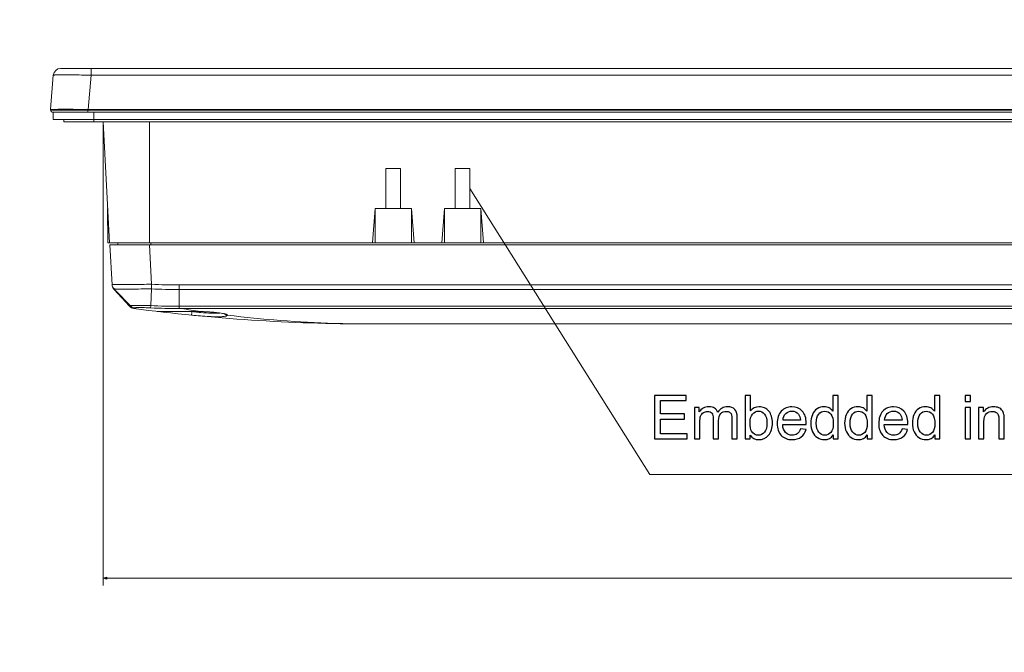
# Model space of a CAD drawing. Header units: centimetres. Extents: x -21 to 21, y -29.7 to 29.7.
# Tile 9 of 75: x -6.9 to -0.2, y -16.7 to -12.4. Entities that reach past the tile are written whole.
import ezdxf

# ---------------------------------------------------------------- set-up
doc = ezdxf.new("R2010")
doc.units = ezdxf.units.CM
doc.header["$MEASUREMENT"] = 0
doc.layers.add('06___PRT_ALL_SURFS', color=7, linetype='Continuous')

msp = doc.modelspace()

# ---------------------------------------------------------------- linework, layer by layer
at = {"layer": '06___PRT_ALL_SURFS', "color": 8, "lineweight": 5}
for points, knots in [([(-21.0058, -29.70447), (-21.0058, -29.70447), (20.9942, -29.70447), (20.9942, -29.70447), (20.9942, -29.70447), (20.9942, 29.69554), (20.9942, 29.69554), (20.9942, 29.69554), (-21.0058, 29.69554), (-21.0058, 29.69554), (-21.0058, 29.69554), (-21.0058, -29.70447), (-21.0058, -29.70447)], [0, 0, 0, 0, 0.25, 0.25, 0.25, 0.5, 0.5, 0.5, 0.75, 0.75, 0.75, 1, 1, 1, 1]), ([(-3.8366, -13.52518), (-3.8366, -13.52518), (-2.6046, -15.48438), (-2.6046, -15.48438), (-2.6046, -15.48438), (2.09296, -15.48438), (2.09296, -15.48438)], [0, 0, 0, 0, 0.5, 0.5, 0.5, 1, 1, 1, 1]), ([(-3.8366, -13.52518), (-3.8366, -13.52518), (-3.83421, -13.52663), (-3.83421, -13.52663), (-3.83421, -13.52663), (-3.83633, -13.52796), (-3.83633, -13.52796), (-3.83633, -13.52796), (-3.8366, -13.52518), (-3.8366, -13.52518)], [0, 0, 0, 0, 0.3333333, 0.3333333, 0.3333333, 0.6666667, 0.6666667, 0.6666667, 1, 1, 1, 1])]:
    msp.add_open_spline(points, degree=3, knots=knots, dxfattribs=at)
at = {"layer": '06___PRT_ALL_SURFS', "lineweight": 5}
for points in [[(-6.63954, -12.70268), (-6.66547, -12.70268), (-6.68709, -12.72249), (-6.68935, -12.74832)], [(-6.63954, -12.70268), (-6.63954, -12.70268), (6.86634, -12.70268), (6.86634, -12.70268)], [(-6.43034, -12.70268), (-6.43034, -12.70268), (-6.43034, -12.74832), (-6.43034, -12.74832)], [(-6.68935, -12.74832), (-6.68935, -12.74832), (-6.70985, -12.98268), (-6.70985, -12.98268)], [(-6.61342, -12.74653), (-6.61342, -12.74653), (-6.61645, -12.74654), (-6.61645, -12.74654)], [(-6.61103, -12.74654), (-6.61103, -12.74654), (-6.61342, -12.74653), (-6.61342, -12.74653)], [(-6.45084, -12.98268), (-6.45084, -12.98268), (-6.43034, -12.74832), (-6.43034, -12.74832)], [(6.65713, -12.74832), (6.65713, -12.74832), (-6.43034, -12.74832), (-6.43034, -12.74832)], [(-6.65462, -12.98268), (-6.65462, -12.98268), (-6.70985, -12.98268), (-6.70985, -12.98268)], [(-6.70761, -12.98767), (-6.70761, -12.98767), (6.9344, -12.98767), (6.9344, -12.98767)], [(-6.7076, -12.98768), (-6.7076, -12.98768), (-6.7076, -12.98268), (-6.7076, -12.98268)], [(-6.7076, -12.98768), (-6.7076, -12.99596), (-6.70089, -13.00268), (-6.6926, -13.00268)], [(-6.69259, -13.00268), (-6.69259, -13.00268), (6.91939, -13.00268), (6.91939, -13.00268)], [(-6.6916, -13.05268), (-6.6916, -13.05268), (-6.6916, -13.00268), (-6.6916, -13.00268)], [(-6.55195, -12.98268), (-6.55195, -12.98268), (6.83573, -12.98268), (6.83573, -12.98268)], [(-6.45259, -12.98268), (-6.45259, -12.98268), (-6.45259, -13.00268), (-6.45259, -13.00268)], [(6.67903, -13.00268), (6.67903, -13.00268), (-6.452, -13.00268), (-6.452, -13.00268)], [(-6.4116, -13.00268), (-6.4116, -13.00268), (-6.4116, -13.06768), (-6.4116, -13.06768)], [(-6.6916, -13.05268), (-6.6916, -13.05268), (6.9184, -13.05268), (6.9184, -13.05268)], [(-6.6166, -13.06768), (-6.6166, -13.06768), (-6.6166, -13.05268), (-6.6166, -13.05268)], [(-6.6166, -13.06768), (-6.6166, -13.06768), (6.8434, -13.06768), (6.8434, -13.06768)], [(-6.30553, -13.89768), (-6.30553, -13.89768), (-6.34902, -13.06768), (-6.34902, -13.06768)], [(-6.03026, -13.06768), (-6.03026, -13.06768), (-6.03026, -13.89768), (-6.03026, -13.89768)], [(-4.4116, -13.66268), (-4.4116, -13.66268), (-4.4116, -13.38768), (-4.4116, -13.38768)], [(-4.4116, -13.38768), (-4.4116, -13.38768), (-4.3116, -13.38768), (-4.3116, -13.38768)], [(-4.3116, -13.38768), (-4.3116, -13.38768), (-4.3116, -13.66268), (-4.3116, -13.66268)], [(-3.9366, -13.66268), (-3.9366, -13.66268), (-3.9366, -13.38768), (-3.9366, -13.38768)], [(-3.9366, -13.38768), (-3.9366, -13.38768), (-3.8366, -13.38768), (-3.8366, -13.38768)], [(-3.8366, -13.38768), (-3.8366, -13.38768), (-3.8366, -13.66268), (-3.8366, -13.66268)], [(-6.31784, -13.66268), (-6.31784, -13.66268), (-6.31579, -13.89768), (-6.31579, -13.89768)], [(-4.50438, -13.89768), (-4.50438, -13.89768), (-4.4866, -13.66268), (-4.4866, -13.66268)], [(-4.4866, -13.66268), (-4.4866, -13.66268), (-4.4866, -13.89768), (-4.4866, -13.89768)], [(-4.4866, -13.66268), (-4.4866, -13.66268), (-4.2366, -13.66268), (-4.2366, -13.66268)], [(-4.2366, -13.66268), (-4.2366, -13.66268), (-4.21882, -13.89768), (-4.21882, -13.89768)], [(-4.2366, -13.66268), (-4.2366, -13.66268), (-4.2366, -13.89768), (-4.2366, -13.89768)], [(-4.02938, -13.89768), (-4.02938, -13.89768), (-4.0116, -13.66268), (-4.0116, -13.66268)], [(-4.0116, -13.66268), (-4.0116, -13.66268), (-4.0116, -13.89768), (-4.0116, -13.89768)], [(-4.0116, -13.66268), (-4.0116, -13.66268), (-3.7616, -13.66268), (-3.7616, -13.66268)], [(-3.74382, -13.89768), (-3.74382, -13.89768), (-3.7616, -13.66268), (-3.7616, -13.66268)], [(-3.7616, -13.66268), (-3.7616, -13.66268), (-3.7616, -13.89768), (-3.7616, -13.89768)], [(-6.31579, -13.89768), (-6.31579, -13.89768), (6.54259, -13.89768), (6.54259, -13.89768)], [(-6.30137, -13.91018), (-6.30137, -13.91018), (-6.28692, -14.18584), (-6.28692, -14.18584)], [(-6.30137, -13.91018), (-6.30137, -13.91018), (6.52816, -13.91018), (6.52816, -13.91018)], [(-6.24764, -13.91018), (-6.24764, -13.91018), (-6.24764, -13.89768), (-6.24764, -13.89768)], [(-6.01755, -14.18095), (-6.01755, -14.18095), (-6.03172, -13.91018), (-6.03172, -13.91018)], [(-6.02264, -13.89768), (-6.02264, -13.89768), (-6.02264, -13.91018), (-6.02264, -13.91018)], [(-6.28718, -14.18096), (-6.28657, -14.19252), (-6.28145, -14.2045), (-6.27344, -14.21286)], [(-6.28692, -14.18584), (-6.28631, -14.19754), (-6.28161, -14.20865), (-6.27364, -14.21723)], [(-6.16822, -14.33141), (-6.16822, -14.33141), (-6.27364, -14.21723), (-6.27364, -14.21723)], [(-6.27344, -14.21286), (-6.27344, -14.21286), (-6.26389, -14.22282), (-6.26389, -14.22282)], [(-6.26389, -14.22282), (-6.26389, -14.22282), (-6.16367, -14.32743), (-6.16367, -14.32743)], [(-6.01772, -14.21287), (-6.01772, -14.21287), (-6.02264, -14.32743), (-6.02264, -14.32743)], [(-6.01772, -14.21286), (-5.95411, -14.21575), (-5.89045, -14.21721), (-5.82677, -14.21723)], [(-6.01755, -14.18095), (-5.954, -14.18403), (-5.89039, -14.18567), (-5.82677, -14.18584)], [(-5.82677, -14.18584), (-5.82677, -14.18584), (6.05356, -14.18585), (6.05356, -14.18585)], [(-5.82676, -14.21723), (-5.82676, -14.21723), (-5.82676, -14.33141), (-5.82676, -14.33141)], [(6.05355, -14.21723), (6.05355, -14.21723), (-5.82676, -14.21723), (-5.82676, -14.21723)], [(-6.16822, -14.33141), (-6.16027, -14.34003), (-6.14954, -14.34558), (-6.1379, -14.3471)], [(-6.16367, -14.32743), (-6.1556, -14.33585), (-6.14376, -14.34156), (-6.13215, -14.34264)], [(-6.13794, -14.34709), (-5.60248, -14.41741), (-5.06299, -14.45268), (-4.52294, -14.45268)], [(-6.02298, -14.34264), (-5.95756, -14.34564), (-5.89207, -14.34712), (-5.82657, -14.34708)], [(-6.02264, -14.32743), (-5.95739, -14.33026), (-5.89207, -14.33159), (-5.82676, -14.33141)], [(-5.82676, -14.33141), (-5.82676, -14.33141), (6.05355, -14.33141), (6.05355, -14.33141)], [(-5.82657, -14.3471), (-5.82657, -14.3471), (-5.81247, -14.34709), (-5.81247, -14.34709)], [(6.03926, -14.34709), (6.03926, -14.34709), (-5.81247, -14.34709), (-5.81247, -14.34709)], [(-5.81246, -14.34709), (-5.76806, -14.3544), (-5.72359, -14.36132), (-5.67907, -14.36788)], [(-5.97423, -14.36744), (-5.97357, -14.36751), (-5.97291, -14.36759), (-5.97226, -14.36766)], [(-5.97226, -14.36766), (-5.97179, -14.3677), (-5.97133, -14.36775), (-5.97087, -14.3678)], [(-5.96028, -14.3667), (-5.96363, -14.36788), (-5.96735, -14.3683), (-5.97088, -14.36788)], [(-5.95894, -14.36653), (-5.95894, -14.36653), (-5.94307, -14.36657), (-5.94307, -14.36657)], [(-5.94307, -14.36657), (-5.94307, -14.36657), (-5.92874, -14.3666), (-5.92874, -14.3666)], [(-5.74043, -14.36849), (-5.74043, -14.36849), (-5.75609, -14.36675), (-5.75609, -14.36675)], [(-5.68013, -14.37452), (-5.68013, -14.37452), (-5.68392, -14.37418), (-5.68392, -14.37418)], [(-5.67978, -14.36804), (-5.67978, -14.36804), (-5.67979, -14.36803), (-5.67979, -14.36803)], [(-5.67906, -14.36788), (-5.67906, -14.36788), (-5.67978, -14.36804), (-5.67978, -14.36804)], [(-5.65442, -14.36876), (-5.66263, -14.36842), (-5.67085, -14.36812), (-5.67906, -14.36788)], [(-5.64073, -14.3694), (-5.64529, -14.36917), (-5.64986, -14.36896), (-5.65442, -14.36876)], [(-5.58967, -14.37293), (-5.59228, -14.3727), (-5.5949, -14.37247), (-5.59752, -14.37225)], [(-5.55149, -14.37825), (-5.55055, -14.37817), (-5.54961, -14.37807), (-5.54867, -14.37798)], [(4.74973, -14.45268), (4.74973, -14.45268), (-4.52294, -14.45268), (-4.52294, -14.45268)]]:
    msp.add_open_spline(points, degree=3, dxfattribs=at)
for points, knots in [([(-6.61645, -12.74654), (-6.62677, -12.74654), (-6.6371, -12.74656), (-6.64741, -12.74667), (-6.65159, -12.74671), (-6.65577, -12.74676), (-6.65997, -12.74682), (-6.66345, -12.74686), (-6.66695, -12.74692), (-6.67039, -12.74702), (-6.67311, -12.7471), (-6.67578, -12.74721), (-6.67861, -12.74727), (-6.68064, -12.74732), (-6.68276, -12.74734), (-6.68453, -12.74758), (-6.68561, -12.74773), (-6.68656, -12.74796), (-6.68812, -12.74794), (-6.68868, -12.74793), (-6.68931, -12.74789), (-6.68935, -12.74832)], [0, 0, 0, 0, 0.1428571, 0.1428571, 0.1428571, 0.2857143, 0.2857143, 0.2857143, 0.4285714, 0.4285714, 0.4285714, 0.5714286, 0.5714286, 0.5714286, 0.7142857, 0.7142857, 0.7142857, 0.8571429, 0.8571429, 0.8571429, 1, 1, 1, 1]), ([(-6.43034, -12.74832), (-6.44689, -12.74806), (-6.46345, -12.74781), (-6.48, -12.74758), (-6.52368, -12.74697), (-6.56735, -12.74651), (-6.61103, -12.74654)], [0, 0, 0, 0, 0.5, 0.5, 0.5, 1, 1, 1, 1]), ([(-6.60968, -12.98233), (-6.61385, -12.98227), (-6.61803, -12.98222), (-6.62221, -12.98218), (-6.63334, -12.98209), (-6.64448, -12.98209), (-6.6556, -12.9825)], [0, 0, 0, 0, 0.5, 0.5, 0.5, 1, 1, 1, 1]), ([(-6.55248, -12.9825), (-6.5575, -12.98238), (-6.56252, -12.98228), (-6.56754, -12.98221), (-6.58159, -12.98203), (-6.59563, -12.98205), (-6.60968, -12.98233)], [0, 0, 0, 0, 0.5, 0.5, 0.5, 1, 1, 1, 1]), ([(-6.28717, -14.18096), (-6.28716, -14.18118), (-6.28686, -14.18119), (-6.28658, -14.18121), (-6.28583, -14.18127), (-6.28536, -14.18137), (-6.28484, -14.18145), (-6.28396, -14.18157), (-6.28294, -14.18162), (-6.28194, -14.18167), (-6.28057, -14.18173), (-6.27926, -14.18181), (-6.27792, -14.18187)], [0, 0, 0, 0, 0.25, 0.25, 0.25, 0.5, 0.5, 0.5, 0.75, 0.75, 0.75, 1, 1, 1, 1]), ([(-6.27792, -14.18187), (-6.27413, -14.18202), (-6.27034, -14.18212), (-6.26655, -14.18219), (-6.24706, -14.1826), (-6.22756, -14.18262), (-6.20807, -14.18262)], [0, 0, 0, 0, 0.5, 0.5, 0.5, 1, 1, 1, 1]), ([(-6.27364, -14.21723), (-6.27354, -14.21723), (-6.27355, -14.21708), (-6.27354, -14.21695), (-6.27354, -14.2166), (-6.27351, -14.21637), (-6.27348, -14.21613), (-6.27337, -14.21518), (-6.27343, -14.21395), (-6.27344, -14.21286)], [0, 0, 0, 0, 0.3333333, 0.3333333, 0.3333333, 0.6666667, 0.6666667, 0.6666667, 1, 1, 1, 1]), ([(-6.27345, -14.21287), (-6.27319, -14.21325), (-6.27259, -14.21312), (-6.27207, -14.21309), (-6.27147, -14.21305), (-6.27098, -14.21314), (-6.27047, -14.21319), (-6.26976, -14.21327), (-6.26901, -14.21327), (-6.26826, -14.21329), (-6.26617, -14.21332), (-6.26413, -14.2134), (-6.26207, -14.21344), (-6.25924, -14.21351), (-6.25639, -14.21354), (-6.25354, -14.21356), (-6.24994, -14.21359), (-6.24635, -14.21362), (-6.24275, -14.21365), (-6.23842, -14.21368), (-6.23409, -14.21371), (-6.22976, -14.21373), (-6.2191, -14.21378), (-6.20844, -14.21381), (-6.19778, -14.21381)], [0, 0, 0, 0, 0.125, 0.125, 0.125, 0.25, 0.25, 0.25, 0.375, 0.375, 0.375, 0.5, 0.5, 0.5, 0.625, 0.625, 0.625, 0.75, 0.75, 0.75, 0.875, 0.875, 0.875, 1, 1, 1, 1]), ([(-6.20807, -14.18262), (-6.20631, -14.18262), (-6.20456, -14.18262), (-6.20281, -14.18262), (-6.19728, -14.18262), (-6.19174, -14.1826), (-6.18622, -14.18259)], [0, 0, 0, 0, 0.5, 0.5, 0.5, 1, 1, 1, 1]), ([(-6.19778, -14.21381), (-6.1849, -14.21381), (-6.17202, -14.21378), (-6.15914, -14.21373), (-6.112, -14.21356), (-6.06486, -14.21326), (-6.01772, -14.21287)], [0, 0, 0, 0, 0.5, 0.5, 0.5, 1, 1, 1, 1]), ([(-6.18622, -14.18259), (-6.17362, -14.18255), (-6.16103, -14.18249), (-6.14844, -14.1824), (-6.10481, -14.18211), (-6.06117, -14.18158), (-6.01754, -14.18095)], [0, 0, 0, 0, 0.5, 0.5, 0.5, 1, 1, 1, 1]), ([(-6.01772, -14.21286), (-6.01744, -14.21056), (-6.01725, -14.20826), (-6.01711, -14.20594), (-6.01657, -14.19762), (-6.01656, -14.18922), (-6.01755, -14.18095)], [0, 0, 0, 0, 0.5, 0.5, 0.5, 1, 1, 1, 1]), ([(-5.82677, -14.18584), (-5.82677, -14.1887), (-5.82677, -14.19157), (-5.82678, -14.19444), (-5.82678, -14.20204), (-5.82678, -14.20964), (-5.82677, -14.21723)], [0, 0, 0, 0, 0.5, 0.5, 0.5, 1, 1, 1, 1]), ([(-6.16367, -14.32743), (-6.16399, -14.32806), (-6.16432, -14.32867), (-6.16476, -14.32927), (-6.16561, -14.33041), (-6.16687, -14.33156), (-6.16822, -14.33141)], [0, 0, 0, 0, 0.5, 0.5, 0.5, 1, 1, 1, 1]), ([(-6.02264, -14.32743), (-6.03171, -14.32712), (-6.04078, -14.32686), (-6.04986, -14.32667), (-6.05856, -14.32647), (-6.06726, -14.32633), (-6.07596, -14.32624), (-6.08396, -14.32615), (-6.09196, -14.3261), (-6.09996, -14.32605), (-6.10702, -14.32599), (-6.11408, -14.32594), (-6.12114, -14.3259), (-6.12699, -14.32587), (-6.13284, -14.32585), (-6.1387, -14.32591), (-6.14311, -14.32595), (-6.14752, -14.32603), (-6.15191, -14.32621), (-6.15352, -14.32628), (-6.15513, -14.32636), (-6.15676, -14.32644), (-6.15797, -14.32651), (-6.15919, -14.32658), (-6.16036, -14.32672), (-6.16111, -14.32681), (-6.16184, -14.32693), (-6.16268, -14.32704), (-6.16306, -14.32709), (-6.16346, -14.32714), (-6.16367, -14.32743)], [0, 0, 0, 0, 0.1, 0.1, 0.1, 0.2, 0.2, 0.2, 0.3, 0.3, 0.3, 0.4, 0.4, 0.4, 0.5, 0.5, 0.5, 0.6, 0.6, 0.6, 0.7, 0.7, 0.7, 0.8, 0.8, 0.8, 0.9, 0.9, 0.9, 1, 1, 1, 1]), ([(-6.13788, -14.34708), (-6.13738, -14.34709), (-6.13687, -14.34699), (-6.1364, -14.34683), (-6.13452, -14.34616), (-6.13319, -14.34434), (-6.13215, -14.34264)], [0, 0, 0, 0, 0.5, 0.5, 0.5, 1, 1, 1, 1]), ([(-6.13214, -14.34264), (-6.13207, -14.34238), (-6.13175, -14.34227), (-6.13145, -14.34218), (-6.13081, -14.34199), (-6.13027, -14.34188), (-6.1297, -14.34179), (-6.12882, -14.34165), (-6.12786, -14.34155), (-6.12693, -14.34146), (-6.12566, -14.34135), (-6.12442, -14.34127), (-6.12318, -14.3412), (-6.11978, -14.34101), (-6.11636, -14.34092), (-6.11294, -14.34086), (-6.10841, -14.34078), (-6.10389, -14.34075), (-6.09937, -14.34075), (-6.09387, -14.34075), (-6.08838, -14.34079), (-6.08288, -14.34086), (-6.07664, -14.34094), (-6.0704, -14.34105), (-6.06416, -14.3412), (-6.05043, -14.34152), (-6.0367, -14.34199), (-6.02298, -14.34264)], [0, 0, 0, 0, 0.1111111, 0.1111111, 0.1111111, 0.2222222, 0.2222222, 0.2222222, 0.3333333, 0.3333333, 0.3333333, 0.4444444, 0.4444444, 0.4444444, 0.5555556, 0.5555556, 0.5555556, 0.6666667, 0.6666667, 0.6666667, 0.7777778, 0.7777778, 0.7777778, 0.8888889, 0.8888889, 0.8888889, 1, 1, 1, 1]), ([(-6.02264, -14.32743), (-6.02277, -14.33091), (-6.02282, -14.33439), (-6.02298, -14.33788), (-6.02305, -14.33947), (-6.02314, -14.34106), (-6.02298, -14.34264)], [0, 0, 0, 0, 0.5, 0.5, 0.5, 1, 1, 1, 1]), ([(-5.82657, -14.3471), (-5.82662, -14.34648), (-5.82663, -14.34585), (-5.82665, -14.34523), (-5.82675, -14.34062), (-5.82677, -14.33601), (-5.82674, -14.33141)], [0, 0, 0, 0, 0.5, 0.5, 0.5, 1, 1, 1, 1]), ([(-5.97699, -14.36703), (-5.97717, -14.36699), (-5.97729, -14.36698), (-5.97754, -14.36689), (-5.97761, -14.36686), (-5.9777, -14.36682), (-5.97767, -14.36677)], [0, 0, 0, 0, 0.5, 0.5, 0.5, 1, 1, 1, 1]), ([(-5.97767, -14.36677), (-5.97757, -14.36652), (-5.97721, -14.36657), (-5.97689, -14.3666), (-5.97602, -14.36667), (-5.9754, -14.36655), (-5.97473, -14.36649), (-5.97364, -14.36639), (-5.97241, -14.36642), (-5.97121, -14.36643), (-5.96956, -14.36644), (-5.96797, -14.36641), (-5.96636, -14.36641)], [0, 0, 0, 0, 0.25, 0.25, 0.25, 0.5, 0.5, 0.5, 0.75, 0.75, 0.75, 1, 1, 1, 1]), ([(-5.97423, -14.36744), (-5.97452, -14.3674), (-5.97482, -14.36736), (-5.97512, -14.36732), (-5.97574, -14.36724), (-5.97637, -14.36716), (-5.97699, -14.36703)], [0, 0, 0, 0, 0.5, 0.5, 0.5, 1, 1, 1, 1]), ([(-5.96636, -14.36641), (-5.96458, -14.36641), (-5.96281, -14.36641), (-5.96103, -14.36641), (-5.95377, -14.36642), (-5.9465, -14.36645), (-5.93924, -14.36648)], [0, 0, 0, 0, 0.5, 0.5, 0.5, 1, 1, 1, 1]), ([(-5.93924, -14.36648), (-5.9227, -14.36654), (-5.90616, -14.36655), (-5.88962, -14.36653), (-5.81943, -14.36646), (-5.74922, -14.36586), (-5.67906, -14.36788)], [0, 0, 0, 0, 0.5, 0.5, 0.5, 1, 1, 1, 1]), ([(-5.92874, -14.3666), (-5.92874, -14.3666), (-5.9204, -14.36661), (-5.9204, -14.36661), (-5.9204, -14.36661), (-5.91125, -14.36662), (-5.91125, -14.36662), (-5.91125, -14.36662), (-5.9013, -14.36662), (-5.9013, -14.36662), (-5.9013, -14.36662), (-5.89055, -14.36662), (-5.89055, -14.36662), (-5.89055, -14.36662), (-5.87899, -14.3666), (-5.87899, -14.3666), (-5.87899, -14.3666), (-5.85353, -14.36656), (-5.85353, -14.36656)], [0, 0, 0, 0, 0.1666667, 0.1666667, 0.1666667, 0.3333333, 0.3333333, 0.3333333, 0.5, 0.5, 0.5, 0.6666667, 0.6666667, 0.6666667, 0.8333333, 0.8333333, 0.8333333, 1, 1, 1, 1]), ([(-5.85353, -14.36656), (-5.85353, -14.36656), (-5.83968, -14.36654), (-5.83968, -14.36654), (-5.83968, -14.36654), (-5.82512, -14.36653), (-5.82512, -14.36653), (-5.82512, -14.36653), (-5.80991, -14.36653), (-5.80991, -14.36653), (-5.80991, -14.36653), (-5.7941, -14.36655), (-5.7941, -14.36655), (-5.7941, -14.36655), (-5.77775, -14.3666), (-5.77775, -14.3666), (-5.77775, -14.3666), (-5.76093, -14.36669), (-5.76093, -14.36669), (-5.76093, -14.36669), (-5.74373, -14.36684), (-5.74373, -14.36684), (-5.74373, -14.36684), (-5.72622, -14.36705), (-5.72622, -14.36705), (-5.72622, -14.36705), (-5.70851, -14.36735), (-5.70851, -14.36735)], [0, 0, 0, 0, 0.1111111, 0.1111111, 0.1111111, 0.2222222, 0.2222222, 0.2222222, 0.3333333, 0.3333333, 0.3333333, 0.4444444, 0.4444444, 0.4444444, 0.5555556, 0.5555556, 0.5555556, 0.6666667, 0.6666667, 0.6666667, 0.7777778, 0.7777778, 0.7777778, 0.8888889, 0.8888889, 0.8888889, 1, 1, 1, 1]), ([(-5.74334, -14.3925), (-5.74316, -14.39251), (-5.74318, -14.39223), (-5.74318, -14.39199), (-5.74318, -14.39133), (-5.74304, -14.39097), (-5.74293, -14.39055), (-5.74278, -14.3899), (-5.74271, -14.38909), (-5.74262, -14.38832), (-5.74252, -14.38736), (-5.74239, -14.38645), (-5.74228, -14.38553), (-5.74196, -14.3831), (-5.74169, -14.3806), (-5.74143, -14.37812), (-5.74109, -14.3749), (-5.74075, -14.3717), (-5.74043, -14.36849)], [0, 0, 0, 0, 0.1666667, 0.1666667, 0.1666667, 0.3333333, 0.3333333, 0.3333333, 0.5, 0.5, 0.5, 0.6666667, 0.6666667, 0.6666667, 0.8333333, 0.8333333, 0.8333333, 1, 1, 1, 1]), ([(-5.53126, -14.40237), (-5.5444, -14.40338), (-5.55759, -14.40362), (-5.57077, -14.40357), (-5.58769, -14.4035), (-5.60459, -14.40294), (-5.62148, -14.4021), (-5.66217, -14.4001), (-5.70279, -14.3965), (-5.74334, -14.3925)], [0, 0, 0, 0, 0.3333333, 0.3333333, 0.3333333, 0.6666667, 0.6666667, 0.6666667, 1, 1, 1, 1]), ([(-5.68392, -14.37418), (-5.68857, -14.37377), (-5.69322, -14.37333), (-5.69786, -14.37289), (-5.71206, -14.37153), (-5.72625, -14.37005), (-5.74043, -14.36848)], [0, 0, 0, 0, 0.5, 0.5, 0.5, 1, 1, 1, 1]), ([(-5.70851, -14.36735), (-5.70851, -14.36735), (-5.69071, -14.36774), (-5.69071, -14.36774), (-5.69071, -14.36774), (-5.67978, -14.36804), (-5.67978, -14.36804)], [0, 0, 0, 0, 0.5, 0.5, 0.5, 1, 1, 1, 1]), ([(-5.55149, -14.37825), (-5.56965, -14.37988), (-5.58794, -14.37976), (-5.60618, -14.37916), (-5.63089, -14.37835), (-5.65553, -14.37667), (-5.68013, -14.37452)], [0, 0, 0, 0, 0.5, 0.5, 0.5, 1, 1, 1, 1]), ([(-5.67979, -14.36804), (-5.67979, -14.36804), (-5.67607, -14.36815), (-5.67607, -14.36815), (-5.67607, -14.36815), (-5.64661, -14.36931), (-5.64661, -14.36931), (-5.64661, -14.36931), (-5.61936, -14.37086), (-5.61936, -14.37086), (-5.61936, -14.37086), (-5.59478, -14.37272), (-5.59478, -14.37272), (-5.59478, -14.37272), (-5.57313, -14.37481), (-5.57313, -14.37481), (-5.57313, -14.37481), (-5.55461, -14.37706), (-5.55461, -14.37706), (-5.55461, -14.37706), (-5.53935, -14.37937), (-5.53935, -14.37937), (-5.53935, -14.37937), (-5.52745, -14.38164), (-5.52745, -14.38164), (-5.52745, -14.38164), (-5.51899, -14.38372), (-5.51899, -14.38372), (-5.51899, -14.38372), (-5.51419, -14.3853), (-5.51419, -14.3853), (-5.51419, -14.3853), (-5.51373, -14.3855), (-5.51373, -14.3855)], [0, 0, 0, 0, 0.0909091, 0.0909091, 0.0909091, 0.1818182, 0.1818182, 0.1818182, 0.2727273, 0.2727273, 0.2727273, 0.3636364, 0.3636364, 0.3636364, 0.4545455, 0.4545455, 0.4545455, 0.5454545, 0.5454545, 0.5454545, 0.6363636, 0.6363636, 0.6363636, 0.7272727, 0.7272727, 0.7272727, 0.8181818, 0.8181818, 0.8181818, 0.9090909, 0.9090909, 0.9090909, 1, 1, 1, 1]), ([(-5.64073, -14.3694), (-5.63695, -14.36959), (-5.63318, -14.36979), (-5.62941, -14.37001), (-5.61877, -14.37063), (-5.60814, -14.37137), (-5.59752, -14.37225)], [0, 0, 0, 0, 0.5, 0.5, 0.5, 1, 1, 1, 1]), ([(-5.58967, -14.37293), (-5.58402, -14.37344), (-5.57838, -14.374), (-5.57275, -14.37459), (-5.55864, -14.37608), (-5.54455, -14.37779), (-5.5306, -14.38033)], [0, 0, 0, 0, 0.5, 0.5, 0.5, 1, 1, 1, 1]), ([(-5.49734, -14.39292), (-5.49738, -14.39417), (-5.49847, -14.39516), (-5.49959, -14.39593), (-5.50166, -14.39736), (-5.50383, -14.39802), (-5.50605, -14.39859), (-5.51413, -14.40069), (-5.52279, -14.40172), (-5.53126, -14.40237)], [0, 0, 0, 0, 0.3333333, 0.3333333, 0.3333333, 0.6666667, 0.6666667, 0.6666667, 1, 1, 1, 1]), ([(-5.5306, -14.38033), (-5.52252, -14.3818), (-5.51438, -14.38342), (-5.50672, -14.38634), (-5.50455, -14.38717), (-5.50241, -14.3881), (-5.50044, -14.38943), (-5.49922, -14.39025), (-5.49807, -14.39123), (-5.49737, -14.3925)], [0, 0, 0, 0, 0.3333333, 0.3333333, 0.3333333, 0.6666667, 0.6666667, 0.6666667, 1, 1, 1, 1]), ([(-5.49737, -14.3925), (-5.50178, -14.3925), (-5.50627, -14.39131), (-5.51012, -14.38904), (-5.51367, -14.38696), (-5.51667, -14.38397), (-5.51878, -14.38051)], [0, 0, 0, 0, 0.5, 0.5, 0.5, 1, 1, 1, 1]), ([(-4.52294, -14.45268), (-4.60423, -14.45268), (-4.68552, -14.45142), (-4.76679, -14.44892), (-5.01097, -14.44138), (-5.25497, -14.42251), (-5.49737, -14.3925)], [0, 0, 0, 0, 0.5, 0.5, 0.5, 1, 1, 1, 1]), ([(-5.49734, -14.39292), (-5.49733, -14.39285), (-5.49734, -14.39278), (-5.49735, -14.39271), (-5.49736, -14.39264), (-5.49737, -14.39257), (-5.49737, -14.3925)], [0, 0, 0, 0, 0.5, 0.5, 0.5, 1, 1, 1, 1])]:
    msp.add_open_spline(points, degree=3, knots=knots, dxfattribs=at)
at = {"layer": '06___PRT_ALL_SURFS', "color": 8, "lineweight": 0}
for points in [[(-6.34902, -13.06768), (-6.34902, -13.06768), (-6.34902, -16.24444), (-6.34902, -16.24444)], [(-6.34902, -16.19523), (-6.34902, -16.19523), (6.57582, -16.19523), (6.57582, -16.19523)]]:
    msp.add_open_spline(points, degree=3, dxfattribs=at)
at = {"layer": '06___PRT_ALL_SURFS', "color": 8}
for points, knots in [([(-3.8366, -13.52518), (-3.8366, -13.52518), (-3.83421, -13.52663), (-3.83421, -13.52663), (-3.83421, -13.52663), (-3.83633, -13.52796), (-3.83633, -13.52796), (-3.83633, -13.52796), (-3.8366, -13.52518), (-3.8366, -13.52518), (-3.8366, -13.52518), (-3.8366, -13.52518), (-3.8366, -13.52518)], [0, 0, 0, 0, 0.25, 0.25, 0.25, 0.5, 0.5, 0.5, 0.75, 0.75, 0.75, 1, 1, 1, 1]), ([(-2.57168, -15.24089), (-2.57168, -15.24089), (-2.57168, -14.94256), (-2.57168, -14.94256), (-2.57168, -14.94256), (-2.35626, -14.94256), (-2.35626, -14.94256), (-2.35626, -14.94256), (-2.35626, -14.97756), (-2.35626, -14.97756), (-2.35626, -14.97756), (-2.5321, -14.97756), (-2.5321, -14.97756), (-2.5321, -14.97756), (-2.5321, -15.06922), (-2.5321, -15.06922), (-2.5321, -15.06922), (-2.36751, -15.06922), (-2.36751, -15.06922), (-2.36751, -15.06922), (-2.36751, -15.10422), (-2.36751, -15.10422), (-2.36751, -15.10422), (-2.5321, -15.10422), (-2.5321, -15.10422), (-2.5321, -15.10422), (-2.5321, -15.20589), (-2.5321, -15.20589), (-2.5321, -15.20589), (-2.34918, -15.20589), (-2.34918, -15.20589), (-2.34918, -15.20589), (-2.34918, -15.24089), (-2.34918, -15.24089), (-2.34918, -15.24089), (-2.57168, -15.24089), (-2.57168, -15.24089)], [0, 0, 0, 0, 0.0833333, 0.0833333, 0.0833333, 0.1666667, 0.1666667, 0.1666667, 0.25, 0.25, 0.25, 0.3333333, 0.3333333, 0.3333333, 0.4166667, 0.4166667, 0.4166667, 0.5, 0.5, 0.5, 0.5833333, 0.5833333, 0.5833333, 0.6666667, 0.6666667, 0.6666667, 0.75, 0.75, 0.75, 0.8333333, 0.8333333, 0.8333333, 0.9166667, 0.9166667, 0.9166667, 1, 1, 1, 1]), ([(-1.91835, -15.24089), (-1.91835, -15.24089), (-1.95251, -15.24089), (-1.95251, -15.24089), (-1.95251, -15.24089), (-1.95251, -14.94256), (-1.95251, -14.94256), (-1.95251, -14.94256), (-1.91585, -14.94256), (-1.91585, -14.94256), (-1.91585, -14.94256), (-1.91585, -15.04901), (-1.91585, -15.04901), (-1.90036, -15.02971), (-1.88064, -15.02006), (-1.85661, -15.02006), (-1.84335, -15.02006), (-1.83071, -15.02269), (-1.81883, -15.02804), (-1.80696, -15.03339), (-1.79723, -15.04096), (-1.78953, -15.05061), (-1.78189, -15.06033), (-1.77585, -15.072), (-1.77154, -15.08568), (-1.76716, -15.09929), (-1.76501, -15.11394), (-1.76501, -15.1295), (-1.76501, -15.16644), (-1.77418, -15.19506), (-1.79244, -15.2152), (-1.81078, -15.2354), (-1.83272, -15.24547), (-1.85835, -15.24547), (-1.88383, -15.24547), (-1.90383, -15.23485), (-1.91835, -15.21367), (-1.91835, -15.21367), (-1.91835, -15.24089), (-1.91835, -15.24089)], [0, 0, 0, 0, 0.0769231, 0.0769231, 0.0769231, 0.1538462, 0.1538462, 0.1538462, 0.2307692, 0.2307692, 0.2307692, 0.3076923, 0.3076923, 0.3076923, 0.3846154, 0.3846154, 0.3846154, 0.4615385, 0.4615385, 0.4615385, 0.5384615, 0.5384615, 0.5384615, 0.6153846, 0.6153846, 0.6153846, 0.6923077, 0.6923077, 0.6923077, 0.7692308, 0.7692308, 0.7692308, 0.8461538, 0.8461538, 0.8461538, 0.9230769, 0.9230769, 0.9230769, 1, 1, 1, 1]), ([(-1.34904, -15.24089), (-1.34904, -15.24089), (-1.34904, -15.21346), (-1.34904, -15.21346), (-1.36272, -15.23478), (-1.38286, -15.24547), (-1.40946, -15.24547), (-1.42668, -15.24547), (-1.44251, -15.24075), (-1.45689, -15.23124), (-1.47133, -15.22179), (-1.48251, -15.20853), (-1.4905, -15.19158), (-1.49841, -15.17457), (-1.50237, -15.15506), (-1.50237, -15.13297), (-1.50237, -15.11144), (-1.49876, -15.09193), (-1.49161, -15.07436), (-1.48439, -15.05686), (-1.47362, -15.04339), (-1.45925, -15.03408), (-1.44494, -15.02471), (-1.42883, -15.02006), (-1.41112, -15.02006), (-1.39807, -15.02006), (-1.38647, -15.02283), (-1.37633, -15.02832), (-1.36619, -15.03381), (-1.35793, -15.04103), (-1.35154, -15.04985), (-1.35154, -15.04985), (-1.35154, -14.94256), (-1.35154, -14.94256), (-1.35154, -14.94256), (-1.31487, -14.94256), (-1.31487, -14.94256), (-1.31487, -14.94256), (-1.31487, -15.24089), (-1.31487, -15.24089), (-1.31487, -15.24089), (-1.34904, -15.24089), (-1.34904, -15.24089)], [0, 0, 0, 0, 0.0714286, 0.0714286, 0.0714286, 0.1428571, 0.1428571, 0.1428571, 0.2142857, 0.2142857, 0.2142857, 0.2857143, 0.2857143, 0.2857143, 0.3571429, 0.3571429, 0.3571429, 0.4285714, 0.4285714, 0.4285714, 0.5, 0.5, 0.5, 0.5714286, 0.5714286, 0.5714286, 0.6428571, 0.6428571, 0.6428571, 0.7142857, 0.7142857, 0.7142857, 0.7857143, 0.7857143, 0.7857143, 0.8571429, 0.8571429, 0.8571429, 0.9285714, 0.9285714, 0.9285714, 1, 1, 1, 1]), ([(-1.1173, -15.24089), (-1.1173, -15.24089), (-1.1173, -15.21346), (-1.1173, -15.21346), (-1.13098, -15.23478), (-1.15112, -15.24547), (-1.17772, -15.24547), (-1.19494, -15.24547), (-1.21077, -15.24075), (-1.22515, -15.23124), (-1.2396, -15.22179), (-1.25078, -15.20853), (-1.25876, -15.19158), (-1.26668, -15.17457), (-1.27064, -15.15506), (-1.27064, -15.13297), (-1.27064, -15.11144), (-1.26703, -15.09193), (-1.25987, -15.07436), (-1.25265, -15.05686), (-1.24189, -15.04339), (-1.22751, -15.03408), (-1.21321, -15.02471), (-1.1971, -15.02006), (-1.17939, -15.02006), (-1.16633, -15.02006), (-1.15473, -15.02283), (-1.1446, -15.02832), (-1.13446, -15.03381), (-1.12619, -15.04103), (-1.1198, -15.04985), (-1.1198, -15.04985), (-1.1198, -14.94256), (-1.1198, -14.94256), (-1.1198, -14.94256), (-1.08314, -14.94256), (-1.08314, -14.94256), (-1.08314, -14.94256), (-1.08314, -15.24089), (-1.08314, -15.24089), (-1.08314, -15.24089), (-1.1173, -15.24089), (-1.1173, -15.24089)], [0, 0, 0, 0, 0.0714286, 0.0714286, 0.0714286, 0.1428571, 0.1428571, 0.1428571, 0.2142857, 0.2142857, 0.2142857, 0.2857143, 0.2857143, 0.2857143, 0.3571429, 0.3571429, 0.3571429, 0.4285714, 0.4285714, 0.4285714, 0.5, 0.5, 0.5, 0.5714286, 0.5714286, 0.5714286, 0.6428571, 0.6428571, 0.6428571, 0.7142857, 0.7142857, 0.7142857, 0.7857143, 0.7857143, 0.7857143, 0.8571429, 0.8571429, 0.8571429, 0.9285714, 0.9285714, 0.9285714, 1, 1, 1, 1]), ([(-0.65383, -15.24089), (-0.65383, -15.24089), (-0.65383, -15.21346), (-0.65383, -15.21346), (-0.66751, -15.23478), (-0.68765, -15.24547), (-0.71425, -15.24547), (-0.73147, -15.24547), (-0.7473, -15.24075), (-0.76168, -15.23124), (-0.77612, -15.22179), (-0.7873, -15.20853), (-0.79529, -15.19158), (-0.80321, -15.17457), (-0.80716, -15.15506), (-0.80716, -15.13297), (-0.80716, -15.11144), (-0.80355, -15.09193), (-0.7964, -15.07436), (-0.78918, -15.05686), (-0.77841, -15.04339), (-0.76404, -15.03408), (-0.74973, -15.02471), (-0.73362, -15.02006), (-0.71591, -15.02006), (-0.70286, -15.02006), (-0.69126, -15.02283), (-0.68112, -15.02832), (-0.67098, -15.03381), (-0.66272, -15.04103), (-0.65633, -15.04985), (-0.65633, -15.04985), (-0.65633, -14.94256), (-0.65633, -14.94256), (-0.65633, -14.94256), (-0.61966, -14.94256), (-0.61966, -14.94256), (-0.61966, -14.94256), (-0.61966, -15.24089), (-0.61966, -15.24089), (-0.61966, -15.24089), (-0.65383, -15.24089), (-0.65383, -15.24089)], [0, 0, 0, 0, 0.0714286, 0.0714286, 0.0714286, 0.1428571, 0.1428571, 0.1428571, 0.2142857, 0.2142857, 0.2142857, 0.2857143, 0.2857143, 0.2857143, 0.3571429, 0.3571429, 0.3571429, 0.4285714, 0.4285714, 0.4285714, 0.5, 0.5, 0.5, 0.5714286, 0.5714286, 0.5714286, 0.6428571, 0.6428571, 0.6428571, 0.7142857, 0.7142857, 0.7142857, 0.7857143, 0.7857143, 0.7857143, 0.8571429, 0.8571429, 0.8571429, 0.9285714, 0.9285714, 0.9285714, 1, 1, 1, 1]), ([(-0.44591, -14.98422), (-0.44591, -14.98422), (-0.44591, -14.94256), (-0.44591, -14.94256), (-0.44591, -14.94256), (-0.40925, -14.94256), (-0.40925, -14.94256), (-0.40925, -14.94256), (-0.40925, -14.98422), (-0.40925, -14.98422), (-0.40925, -14.98422), (-0.44591, -14.98422), (-0.44591, -14.98422)], [0, 0, 0, 0, 0.25, 0.25, 0.25, 0.5, 0.5, 0.5, 0.75, 0.75, 0.75, 1, 1, 1, 1]), ([(-2.29918, -15.24089), (-2.29918, -15.24089), (-2.29918, -15.02464), (-2.29918, -15.02464), (-2.29918, -15.02464), (-2.26626, -15.02464), (-2.26626, -15.02464), (-2.26626, -15.02464), (-2.26626, -15.05519), (-2.26626, -15.05519), (-2.25953, -15.04464), (-2.2505, -15.0361), (-2.23925, -15.02971), (-2.228, -15.02325), (-2.21522, -15.02006), (-2.20085, -15.02006), (-2.18487, -15.02006), (-2.17175, -15.02339), (-2.16154, -15.02999), (-2.15133, -15.03665), (-2.14411, -15.04589), (-2.13994, -15.05783), (-2.12272, -15.03263), (-2.10043, -15.02006), (-2.07293, -15.02006), (-2.0514, -15.02006), (-2.0348, -15.02596), (-2.02328, -15.03783), (-2.01168, -15.04971), (-2.00585, -15.06797), (-2.00585, -15.09263), (-2.00585, -15.09263), (-2.00585, -15.24089), (-2.00585, -15.24089), (-2.00585, -15.24089), (-2.04251, -15.24089), (-2.04251, -15.24089), (-2.04251, -15.24089), (-2.04251, -15.10478), (-2.04251, -15.10478), (-2.04251, -15.09019), (-2.04376, -15.07964), (-2.04612, -15.07318), (-2.04849, -15.06672), (-2.05279, -15.06158), (-2.05911, -15.05763), (-2.06536, -15.05367), (-2.07272, -15.05172), (-2.08112, -15.05172), (-2.0964, -15.05172), (-2.10904, -15.05679), (-2.11911, -15.06686), (-2.12918, -15.077), (-2.13418, -15.09318), (-2.13418, -15.1154), (-2.13418, -15.1154), (-2.13418, -15.24089), (-2.13418, -15.24089), (-2.13418, -15.24089), (-2.17085, -15.24089), (-2.17085, -15.24089), (-2.17085, -15.24089), (-2.17085, -15.10054), (-2.17085, -15.10054), (-2.17085, -15.08429), (-2.17383, -15.07207), (-2.1798, -15.06394), (-2.18578, -15.05582), (-2.19557, -15.05172), (-2.20911, -15.05172), (-2.21939, -15.05172), (-2.2289, -15.05443), (-2.23765, -15.05985), (-2.2464, -15.06526), (-2.25272, -15.07318), (-2.25668, -15.08367), (-2.26057, -15.09408), (-2.26251, -15.10915), (-2.26251, -15.12881), (-2.26251, -15.12881), (-2.26251, -15.24089), (-2.26251, -15.24089), (-2.26251, -15.24089), (-2.29918, -15.24089), (-2.29918, -15.24089)], [0, 0, 0, 0, 0.0357143, 0.0357143, 0.0357143, 0.0714286, 0.0714286, 0.0714286, 0.1071429, 0.1071429, 0.1071429, 0.1428571, 0.1428571, 0.1428571, 0.1785714, 0.1785714, 0.1785714, 0.2142857, 0.2142857, 0.2142857, 0.25, 0.25, 0.25, 0.2857143, 0.2857143, 0.2857143, 0.3214286, 0.3214286, 0.3214286, 0.3571429, 0.3571429, 0.3571429, 0.3928571, 0.3928571, 0.3928571, 0.4285714, 0.4285714, 0.4285714, 0.4642857, 0.4642857, 0.4642857, 0.5, 0.5, 0.5, 0.5357143, 0.5357143, 0.5357143, 0.5714286, 0.5714286, 0.5714286, 0.6071429, 0.6071429, 0.6071429, 0.6428571, 0.6428571, 0.6428571, 0.6785714, 0.6785714, 0.6785714, 0.7142857, 0.7142857, 0.7142857, 0.75, 0.75, 0.75, 0.7857143, 0.7857143, 0.7857143, 0.8214286, 0.8214286, 0.8214286, 0.8571429, 0.8571429, 0.8571429, 0.8928571, 0.8928571, 0.8928571, 0.9285714, 0.9285714, 0.9285714, 0.9642857, 0.9642857, 0.9642857, 1, 1, 1, 1]), ([(-1.57286, -15.17089), (-1.57286, -15.17089), (-1.53494, -15.17589), (-1.53494, -15.17589), (-1.54085, -15.1979), (-1.55189, -15.21506), (-1.568, -15.22721), (-1.58411, -15.23936), (-1.60466, -15.24547), (-1.62973, -15.24547), (-1.66126, -15.24547), (-1.68626, -15.23575), (-1.70473, -15.21631), (-1.72321, -15.19693), (-1.73244, -15.16964), (-1.73244, -15.13457), (-1.73244, -15.09832), (-1.72314, -15.07013), (-1.70446, -15.05013), (-1.68578, -15.03006), (-1.66154, -15.02006), (-1.63175, -15.02006), (-1.60293, -15.02006), (-1.57939, -15.02985), (-1.56112, -15.0495), (-1.54286, -15.06915), (-1.53369, -15.09679), (-1.53369, -15.13242), (-1.53369, -15.13457), (-1.53376, -15.13783), (-1.5339, -15.14214), (-1.5339, -15.14214), (-1.69494, -15.14214), (-1.69494, -15.14214), (-1.69355, -15.16582), (-1.68689, -15.18401), (-1.6748, -15.19658), (-1.66279, -15.20915), (-1.64772, -15.21547), (-1.62973, -15.21547), (-1.61633, -15.21547), (-1.60487, -15.21193), (-1.59543, -15.20485), (-1.58591, -15.19776), (-1.57841, -15.18644), (-1.57286, -15.17089)], [0, 0, 0, 0, 0.0666667, 0.0666667, 0.0666667, 0.1333333, 0.1333333, 0.1333333, 0.2, 0.2, 0.2, 0.2666667, 0.2666667, 0.2666667, 0.3333333, 0.3333333, 0.3333333, 0.4, 0.4, 0.4, 0.4666667, 0.4666667, 0.4666667, 0.5333333, 0.5333333, 0.5333333, 0.6, 0.6, 0.6, 0.6666667, 0.6666667, 0.6666667, 0.7333333, 0.7333333, 0.7333333, 0.8, 0.8, 0.8, 0.8666667, 0.8666667, 0.8666667, 0.9333333, 0.9333333, 0.9333333, 1, 1, 1, 1]), ([(-0.87765, -15.17089), (-0.87765, -15.17089), (-0.83973, -15.17589), (-0.83973, -15.17589), (-0.84564, -15.1979), (-0.85668, -15.21506), (-0.87279, -15.22721), (-0.8889, -15.23936), (-0.90946, -15.24547), (-0.93452, -15.24547), (-0.96605, -15.24547), (-0.99105, -15.23575), (-1.00952, -15.21631), (-1.028, -15.19693), (-1.03723, -15.16964), (-1.03723, -15.13457), (-1.03723, -15.09832), (-1.02793, -15.07013), (-1.00925, -15.05013), (-0.99057, -15.03006), (-0.96633, -15.02006), (-0.93654, -15.02006), (-0.90772, -15.02006), (-0.88418, -15.02985), (-0.86591, -15.0495), (-0.84765, -15.06915), (-0.83848, -15.09679), (-0.83848, -15.13242), (-0.83848, -15.13457), (-0.83855, -15.13783), (-0.83869, -15.14214), (-0.83869, -15.14214), (-0.99973, -15.14214), (-0.99973, -15.14214), (-0.99835, -15.16582), (-0.99168, -15.18401), (-0.9796, -15.19658), (-0.96758, -15.20915), (-0.95251, -15.21547), (-0.93452, -15.21547), (-0.92112, -15.21547), (-0.90966, -15.21193), (-0.90022, -15.20485), (-0.89071, -15.19776), (-0.88321, -15.18644), (-0.87765, -15.17089)], [0, 0, 0, 0, 0.0666667, 0.0666667, 0.0666667, 0.1333333, 0.1333333, 0.1333333, 0.2, 0.2, 0.2, 0.2666667, 0.2666667, 0.2666667, 0.3333333, 0.3333333, 0.3333333, 0.4, 0.4, 0.4, 0.4666667, 0.4666667, 0.4666667, 0.5333333, 0.5333333, 0.5333333, 0.6, 0.6, 0.6, 0.6666667, 0.6666667, 0.6666667, 0.7333333, 0.7333333, 0.7333333, 0.8, 0.8, 0.8, 0.8666667, 0.8666667, 0.8666667, 0.9333333, 0.9333333, 0.9333333, 1, 1, 1, 1]), ([(-0.44591, -15.24089), (-0.44591, -15.24089), (-0.44591, -15.02464), (-0.44591, -15.02464), (-0.44591, -15.02464), (-0.40925, -15.02464), (-0.40925, -15.02464), (-0.40925, -15.02464), (-0.40925, -15.24089), (-0.40925, -15.24089), (-0.40925, -15.24089), (-0.44591, -15.24089), (-0.44591, -15.24089)], [0, 0, 0, 0, 0.25, 0.25, 0.25, 0.5, 0.5, 0.5, 0.75, 0.75, 0.75, 1, 1, 1, 1]), ([(-0.35335, -15.24089), (-0.35335, -15.24089), (-0.35335, -15.02464), (-0.35335, -15.02464), (-0.35335, -15.02464), (-0.32043, -15.02464), (-0.32043, -15.02464), (-0.32043, -15.02464), (-0.32043, -15.05533), (-0.32043, -15.05533), (-0.3046, -15.03179), (-0.28168, -15.02006), (-0.25175, -15.02006), (-0.23869, -15.02006), (-0.22675, -15.02242), (-0.21585, -15.02707), (-0.20494, -15.03172), (-0.19675, -15.0379), (-0.19133, -15.04547), (-0.18591, -15.05304), (-0.1821, -15.06207), (-0.17994, -15.07249), (-0.17862, -15.07929), (-0.17793, -15.09117), (-0.17793, -15.10811), (-0.17793, -15.10811), (-0.17793, -15.24089), (-0.17793, -15.24089), (-0.17793, -15.24089), (-0.2146, -15.24089), (-0.2146, -15.24089), (-0.2146, -15.24089), (-0.2146, -15.1095), (-0.2146, -15.1095), (-0.2146, -15.09457), (-0.21598, -15.08339), (-0.21883, -15.07603), (-0.22168, -15.06867), (-0.22675, -15.06276), (-0.23397, -15.05832), (-0.24119, -15.05394), (-0.24973, -15.05172), (-0.25946, -15.05172), (-0.27501, -15.05172), (-0.28841, -15.05665), (-0.29973, -15.06658), (-0.31105, -15.07644), (-0.31668, -15.09526), (-0.31668, -15.1229), (-0.31668, -15.1229), (-0.31668, -15.24089), (-0.31668, -15.24089), (-0.31668, -15.24089), (-0.35335, -15.24089), (-0.35335, -15.24089)], [0, 0, 0, 0, 0.0555556, 0.0555556, 0.0555556, 0.1111111, 0.1111111, 0.1111111, 0.1666667, 0.1666667, 0.1666667, 0.2222222, 0.2222222, 0.2222222, 0.2777778, 0.2777778, 0.2777778, 0.3333333, 0.3333333, 0.3333333, 0.3888889, 0.3888889, 0.3888889, 0.4444444, 0.4444444, 0.4444444, 0.5, 0.5, 0.5, 0.5555556, 0.5555556, 0.5555556, 0.6111111, 0.6111111, 0.6111111, 0.6666667, 0.6666667, 0.6666667, 0.7222222, 0.7222222, 0.7222222, 0.7777778, 0.7777778, 0.7777778, 0.8333333, 0.8333333, 0.8333333, 0.8888889, 0.8888889, 0.8888889, 0.9444444, 0.9444444, 0.9444444, 1, 1, 1, 1]), ([(-1.91876, -15.13117), (-1.91876, -15.157), (-1.91522, -15.17568), (-1.90821, -15.18721), (-1.89668, -15.20603), (-1.88112, -15.21547), (-1.86147, -15.21547), (-1.84543, -15.21547), (-1.83161, -15.20853), (-1.82001, -15.19464), (-1.80835, -15.18075), (-1.80251, -15.16006), (-1.80251, -15.13256), (-1.80251, -15.10436), (-1.80807, -15.0836), (-1.81925, -15.07019), (-1.83043, -15.05679), (-1.84397, -15.05006), (-1.8598, -15.05006), (-1.87585, -15.05006), (-1.88966, -15.057), (-1.90126, -15.07089), (-1.91293, -15.08478), (-1.91876, -15.10485), (-1.91876, -15.13117)], [0, 0, 0, 0, 0.125, 0.125, 0.125, 0.25, 0.25, 0.25, 0.375, 0.375, 0.375, 0.5, 0.5, 0.5, 0.625, 0.625, 0.625, 0.75, 0.75, 0.75, 0.875, 0.875, 0.875, 1, 1, 1, 1]), ([(-1.69286, -15.11214), (-1.69286, -15.11214), (-1.57244, -15.11214), (-1.57244, -15.11214), (-1.57404, -15.09394), (-1.57869, -15.08033), (-1.58626, -15.07124), (-1.59786, -15.05714), (-1.613, -15.05006), (-1.63154, -15.05006), (-1.64835, -15.05006), (-1.66244, -15.05568), (-1.6739, -15.06693), (-1.68529, -15.07818), (-1.69161, -15.09325), (-1.69286, -15.11214)], [0, 0, 0, 0, 0.2, 0.2, 0.2, 0.4, 0.4, 0.4, 0.6, 0.6, 0.6, 0.8, 0.8, 0.8, 1, 1, 1, 1]), ([(-1.46487, -15.13304), (-1.46487, -15.16068), (-1.45904, -15.18131), (-1.4473, -15.19499), (-1.43564, -15.20867), (-1.42182, -15.21547), (-1.40591, -15.21547), (-1.38987, -15.21547), (-1.37626, -15.20895), (-1.36501, -15.19589), (-1.35383, -15.18283), (-1.34821, -15.1629), (-1.34821, -15.1361), (-1.34821, -15.10665), (-1.3539, -15.08499), (-1.36536, -15.07117), (-1.37675, -15.05735), (-1.39085, -15.05047), (-1.40758, -15.05047), (-1.4239, -15.05047), (-1.43751, -15.05707), (-1.44848, -15.07033), (-1.45939, -15.0836), (-1.46487, -15.1045), (-1.46487, -15.13304)], [0, 0, 0, 0, 0.125, 0.125, 0.125, 0.25, 0.25, 0.25, 0.375, 0.375, 0.375, 0.5, 0.5, 0.5, 0.625, 0.625, 0.625, 0.75, 0.75, 0.75, 0.875, 0.875, 0.875, 1, 1, 1, 1]), ([(-1.23314, -15.13304), (-1.23314, -15.16068), (-1.2273, -15.18131), (-1.21557, -15.19499), (-1.2039, -15.20867), (-1.19008, -15.21547), (-1.17418, -15.21547), (-1.15814, -15.21547), (-1.14452, -15.20895), (-1.13327, -15.19589), (-1.1221, -15.18283), (-1.11647, -15.1629), (-1.11647, -15.1361), (-1.11647, -15.10665), (-1.12216, -15.08499), (-1.13362, -15.07117), (-1.14501, -15.05735), (-1.15911, -15.05047), (-1.17585, -15.05047), (-1.19216, -15.05047), (-1.20577, -15.05707), (-1.21675, -15.07033), (-1.22765, -15.0836), (-1.23314, -15.1045), (-1.23314, -15.13304)], [0, 0, 0, 0, 0.125, 0.125, 0.125, 0.25, 0.25, 0.25, 0.375, 0.375, 0.375, 0.5, 0.5, 0.5, 0.625, 0.625, 0.625, 0.75, 0.75, 0.75, 0.875, 0.875, 0.875, 1, 1, 1, 1]), ([(-0.99765, -15.11214), (-0.99765, -15.11214), (-0.87723, -15.11214), (-0.87723, -15.11214), (-0.87883, -15.09394), (-0.88348, -15.08033), (-0.89105, -15.07124), (-0.90265, -15.05714), (-0.91779, -15.05006), (-0.93633, -15.05006), (-0.95314, -15.05006), (-0.96723, -15.05568), (-0.97869, -15.06693), (-0.99008, -15.07818), (-0.9964, -15.09325), (-0.99765, -15.11214)], [0, 0, 0, 0, 0.2, 0.2, 0.2, 0.4, 0.4, 0.4, 0.6, 0.6, 0.6, 0.8, 0.8, 0.8, 1, 1, 1, 1]), ([(-0.76966, -15.13304), (-0.76966, -15.16068), (-0.76383, -15.18131), (-0.7521, -15.19499), (-0.74043, -15.20867), (-0.72661, -15.21547), (-0.71071, -15.21547), (-0.69466, -15.21547), (-0.68105, -15.20895), (-0.6698, -15.19589), (-0.65862, -15.18283), (-0.653, -15.1629), (-0.653, -15.1361), (-0.653, -15.10665), (-0.65869, -15.08499), (-0.67015, -15.07117), (-0.68154, -15.05735), (-0.69564, -15.05047), (-0.71237, -15.05047), (-0.72869, -15.05047), (-0.7423, -15.05707), (-0.75327, -15.07033), (-0.76418, -15.0836), (-0.76966, -15.1045), (-0.76966, -15.13304)], [0, 0, 0, 0, 0.125, 0.125, 0.125, 0.25, 0.25, 0.25, 0.375, 0.375, 0.375, 0.5, 0.5, 0.5, 0.625, 0.625, 0.625, 0.75, 0.75, 0.75, 0.875, 0.875, 0.875, 1, 1, 1, 1])]:
    msp.add_open_spline(points, degree=3, knots=knots, dxfattribs=at)
at = {"layer": '06___PRT_ALL_SURFS', "color": 8, "lineweight": 0}
msp.add_open_spline([(-6.32235, -16.20237), (-6.32235, -16.20237), (-6.34902, -16.19523), (-6.34902, -16.19523), (-6.34902, -16.19523), (-6.32235, -16.18808), (-6.32235, -16.18808), (-6.32235, -16.18808), (-6.32235, -16.20237), (-6.32235, -16.20237)], degree=3, knots=[0, 0, 0, 0, 0.3333333, 0.3333333, 0.3333333, 0.6666667, 0.6666667, 0.6666667, 1, 1, 1, 1], dxfattribs=at)

doc.saveas('drawing.dxf')
